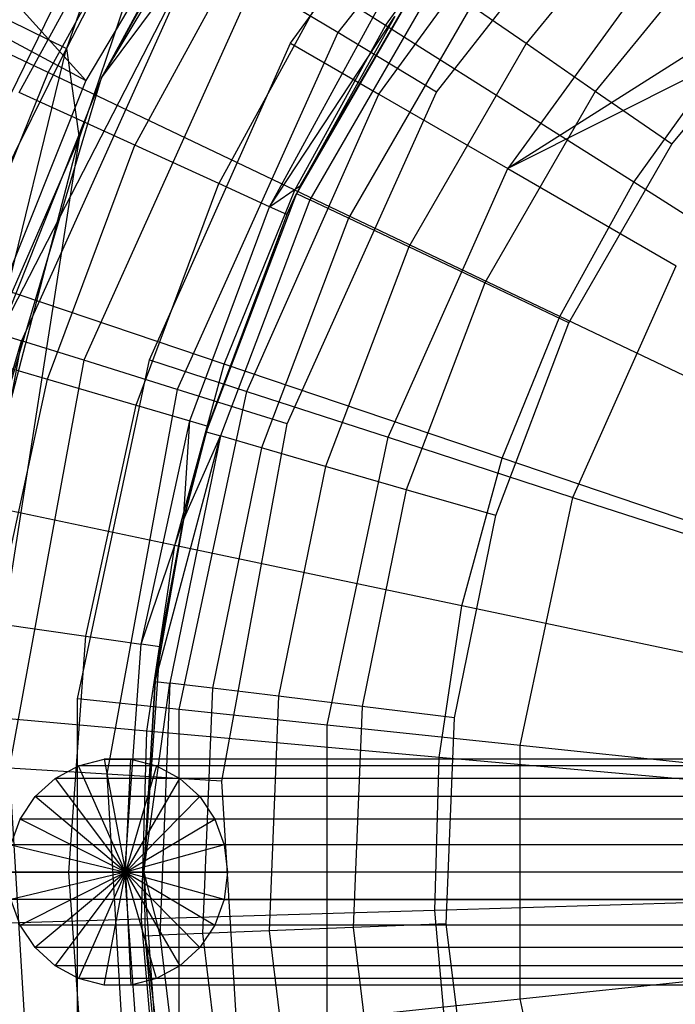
# Model space of a CAD drawing. Extents: x 4.9 to 22.3, y -20.4 to 0.
# Tile 40 of 95: x 11.866 to 12.519, y -11.809 to -10.829. Entities that reach past the tile are written whole.
import ezdxf

# ---------------------------------------------------------------- set-up
doc = ezdxf.new("R2010")
doc.units = 0
doc.header["$LTSCALE"] = 2.54
doc.layers.get('0').update_dxf_attribs({"color": 13, "linetype": 'CONTINUOUS'})

# ---------------------------------------------------------------- blocks, each defined once
blk = doc.blocks.new('AMELIA-10495_B_STL')
at = {"color": 0}
for p, q in [((11.93204, -10.8899, 1.93009), (11.01512, -9.8748, 2.91528)), ((11.93204, -10.8899, 1.93009), (11.01512, -9.8748, 2.91528)), ((10.84836, -10.31032, 2.91528), (11.93204, -10.8899, 1.93009)), ((10.84836, -10.31032, 2.91528), (11.93204, -10.8899, 1.93009)), ((12.42279, -10.53592, 0.25293), (12.18271, -10.84236, 0.25293)), ((12.42279, -10.53592, 0.25293), (12.18271, -10.84236, 0.25293)), ((12.01831, -10.57371, 10.13009), (11.74361, -11.13562, 10.13009)), ((12.01831, -10.57371, 12.73009), (11.74361, -11.13562, 12.73009)), ((12.01831, -10.57371, 10.13009), (11.74361, -11.13562, 10.13009)), ((12.01831, -10.57371, 12.73009), (11.74361, -11.13562, 12.73009)), ((12.13568, -10.85275, 18.43009), (12.33844, -10.57369, 18.43009)), ((12.13568, -10.85275, 18.43009), (12.33844, -10.57369, 18.43009)), ((12.00583, -10.59413, 18.28969), (11.91276, -10.85815, 18.28974)), ((12.00583, -10.59413, 18.28969), (11.91276, -10.85815, 18.28974)), ((12.03773, -10.61631, 18.43009), (11.91276, -10.85815, 18.28974)), ((12.03773, -10.61631, 18.43009), (11.91276, -10.85815, 18.28974)), ((12.03773, -10.61631, 18.43009), (11.92531, -10.9473, 18.43009)), ((12.03773, -10.61631, 18.43009), (11.92531, -10.9473, 18.43009)), ((12.28095, -10.90175, 0.23009), (12.50396, -10.6171, 0.23009)), ((12.28095, -10.90175, 0.23009), (12.50396, -10.6171, 0.23009)), ((11.94752, -10.8872, 0.53009), (12.10698, -10.62169, 1.44083)), ((11.94752, -10.8872, 0.53009), (12.10698, -10.62169, 1.44083)), ((12.07593, -10.64771, 1.93009), (11.93204, -10.8899, 1.93009)), ((12.22377, -10.90361, 19.0266), (12.41403, -10.64175, 19.0266)), ((12.22377, -10.90361, 19.0266), (12.41403, -10.64175, 19.0266)), ((11.86569, -10.90188, 8.65402), (11.9934, -10.66799, 8.65402)), ((11.86569, -10.90188, 8.65402), (11.9934, -10.66799, 8.65402)), ((12.51792, -10.67238, 10.80577), (12.3702, -10.8533, 10.80577)), ((12.51792, -10.67238, 10.80577), (12.3702, -10.8533, 10.80577)), ((12.23026, -10.83537, 3.4836), (12.33925, -10.68346, 3.4836)), ((12.23026, -10.83537, 3.4836), (12.33925, -10.68346, 3.4836)), ((11.89447, -10.88214, 3.67087), (12.00029, -10.69019, 3.67087)), ((11.89447, -10.88214, 3.67087), (12.00029, -10.69019, 3.67087)), ((12.23026, -10.83537, 3.4836), (12.00029, -10.69019, 3.67087)), ((12.23026, -10.83537, 3.4836), (12.00029, -10.69019, 3.67087)), ((11.94752, -10.8872, 1.93009), (12.04354, -10.71531, 1.93009)), ((11.94752, -10.8872, 1.93009), (12.04354, -10.71531, 1.93009)), ((12.03977, -10.7213, 1.50884), (11.94752, -10.8872, 0.53009)), ((12.03977, -10.7213, 1.50884), (11.94752, -10.8872, 0.53009)), ((12.03972, -10.72137, 1.6268), (11.94752, -10.8872, 1.93009)), ((12.03972, -10.72137, 1.6268), (11.94752, -10.8872, 1.93009)), ((12.09975, -10.73633, 8.91141), (11.98068, -10.95439, 8.91141)), ((12.09975, -10.73633, 8.91141), (11.98068, -10.95439, 8.91141)), ((12.57823, -10.73031, 10.84838), (12.43903, -10.90081, 10.84838)), ((12.57823, -10.73031, 10.84838), (12.43903, -10.90081, 10.84838)), ((12.02422, -10.74655, 0.53009), (11.94752, -10.8872, 0.53009)), ((12.02422, -10.74655, 0.53009), (11.94752, -10.8872, 0.53009)), ((12.52403, -10.7408, 19.61333), (12.35197, -10.97763, 19.61333)), ((12.52403, -10.7408, 19.61333), (12.35197, -10.97763, 19.61333)), ((11.84613, -11.14225, 0.53009), (12.04376, -10.75836, 0.41529)), ((11.84613, -11.14225, 0.53009), (12.04376, -10.75836, 0.41529)), ((12.04376, -10.75836, 0.41529), (11.86793, -11.14904, 0.41529)), ((12.04376, -10.75836, 0.41529), (11.86793, -11.14904, 0.41529)), ((11.94752, -10.8872, 0.53009), (12.04376, -10.75836, 0.41529)), ((11.94752, -10.8872, 0.53009), (12.04376, -10.75836, 0.41529)), ((11.89447, -10.88214, 3.67087), (11.67059, -10.77549, 3.88889)), ((11.89447, -10.88214, 3.67087), (11.67059, -10.77549, 3.88889)), ((12.17703, -10.786, 9.18306), (12.06424, -10.99255, 9.18306)), ((12.17703, -10.786, 9.18306), (12.06424, -10.99255, 9.18306)), ((12.26843, -10.78305, 10.56306), (12.14169, -11.00256, 10.56306)), ((12.26843, -10.78305, 10.56306), (12.14169, -11.00256, 10.56306)), ((12.1456, -10.99439, 9.75051), (12.26843, -10.78305, 10.56306)), ((12.1456, -10.99439, 9.75051), (12.26843, -10.78305, 10.56306)), ((12.09941, -10.792, 0.31796), (11.93002, -11.16839, 0.31796)), ((12.09941, -10.792, 0.31796), (11.93002, -11.16839, 0.31796)), ((12.18271, -10.84236, 0.25293), (12.09941, -10.792, 0.31796)), ((12.18271, -10.84236, 0.25293), (12.09941, -10.792, 0.31796)), ((12.28051, -10.79139, 10.65577), (12.15496, -11.00886, 10.65577)), ((12.28051, -10.79139, 10.65577), (12.15496, -11.00886, 10.65577)), ((12.51532, -10.95347, 10.86306), (12.64509, -10.79453, 10.86306)), ((12.51532, -10.95347, 10.86306), (12.64509, -10.79453, 10.86306)), ((12.11495, -11.01571, 9.46436), (12.22393, -10.81614, 9.46436)), ((12.11495, -11.01571, 9.46436), (12.22393, -10.81614, 9.46436)), ((12.31558, -10.8156, 10.7394), (12.19345, -11.02713, 10.7394)), ((12.31558, -10.8156, 10.7394), (12.19345, -11.02713, 10.7394)), ((12.3702, -10.8533, 10.80577), (12.31558, -10.8156, 10.7394)), ((12.3702, -10.8533, 10.80577), (12.31558, -10.8156, 10.7394)), ((12.11495, -11.01571, 9.46436), (12.23965, -10.82625, 9.75051)), ((12.11495, -11.01571, 9.46436), (12.23965, -10.82625, 9.75051)), ((12.23965, -10.82625, 9.75051), (12.1456, -10.99439, 9.75051)), ((12.23965, -10.82625, 9.75051), (12.1456, -10.99439, 9.75051)), ((11.85681, -10.8305, 18.18531), (11.91276, -10.85815, 18.28974)), ((11.85681, -10.8305, 18.18531), (11.91276, -10.85815, 18.28974)), ((12.13999, -10.9991, 3.4836), (12.23026, -10.83537, 3.4836)), ((12.13999, -10.9991, 3.4836), (12.23026, -10.83537, 3.4836)), ((12.47729, -10.99132, 3.3297), (12.23026, -10.83537, 3.4836)), ((12.47729, -10.99132, 3.3297), (12.23026, -10.83537, 3.4836)), ((12.5875, -10.82846, 19.94452), (12.35197, -10.97763, 19.61333)), ((12.5875, -10.82846, 19.94452), (12.35197, -10.97763, 19.61333)), ((12.18271, -10.84236, 0.25293), (12.02294, -11.19735, 0.25293)), ((12.18271, -10.84236, 0.25293), (12.02294, -11.19735, 0.25293)), ((12.28095, -10.90175, 0.23009), (12.18271, -10.84236, 0.25293)), ((12.28095, -10.90175, 0.23009), (12.18271, -10.84236, 0.25293)), ((11.99538, -11.16788, 18.43009), (12.13568, -10.85275, 18.43009)), ((11.99538, -11.16788, 18.43009), (12.13568, -10.85275, 18.43009)), ((12.13568, -10.85275, 18.43009), (12.22377, -10.90361, 19.0266)), ((12.13568, -10.85275, 18.43009), (12.22377, -10.90361, 19.0266)), ((12.3702, -10.8533, 10.80577), (12.25342, -11.05558, 10.80577)), ((12.3702, -10.8533, 10.80577), (12.25342, -11.05558, 10.80577)), ((12.61112, -10.84742, 20.03087), (12.35197, -10.97763, 19.61333)), ((12.61112, -10.84742, 20.03087), (12.35197, -10.97763, 19.61333)), ((12.43903, -10.90081, 10.84838), (12.3702, -10.8533, 10.80577)), ((12.43903, -10.90081, 10.84838), (12.3702, -10.8533, 10.80577)), ((11.78789, -11.10951, 18.18531), (11.91276, -10.85815, 18.28974)), ((11.78789, -11.10951, 18.18531), (11.91276, -10.85815, 18.28974)), ((11.84628, -11.12806, 18.28974), (11.91276, -10.85815, 18.28974)), ((11.84628, -11.12806, 18.28974), (11.91276, -10.85815, 18.28974)), ((11.91276, -10.85815, 18.28974), (11.92531, -10.9473, 18.43009)), ((11.91276, -10.85815, 18.28974), (11.92531, -10.9473, 18.43009)), ((12.47729, -10.99132, 3.3297), (12.56611, -10.86754, 3.3297)), ((12.47729, -10.99132, 3.3297), (12.56611, -10.86754, 3.3297)), ((11.81209, -11.08526, 3.67087), (11.89447, -10.88214, 3.67087)), ((11.81209, -11.08526, 3.67087), (11.89447, -10.88214, 3.67087)), ((12.13999, -10.9991, 3.4836), (11.89447, -10.88214, 3.67087)), ((12.13999, -10.9991, 3.4836), (11.89447, -10.88214, 3.67087)), ((11.77845, -11.45511, 1.93009), (11.94752, -10.8872, 1.93009)), ((11.77845, -11.45511, 1.93009), (11.94752, -10.8872, 1.93009)), ((11.93204, -10.8899, 1.93009), (11.82926, -11.14679, 1.93009)), ((11.94752, -10.8872, 1.93009), (11.84613, -11.14225, 0.53009)), ((11.94752, -10.8872, 1.93009), (11.84613, -11.14225, 0.53009)), ((11.94752, -10.8872, 0.53009), (11.84613, -11.14225, 0.53009)), ((11.94752, -10.8872, 0.53009), (11.84613, -11.14225, 0.53009)), ((11.94752, -10.8872, 1.93009), (11.94752, -10.8872, 0.53009)), ((11.94752, -10.8872, 1.93009), (11.94752, -10.8872, 0.53009)), ((11.98068, -10.95439, 8.91141), (11.86569, -10.90188, 8.65402)), ((11.98068, -10.95439, 8.91141), (11.86569, -10.90188, 8.65402)), ((12.09212, -11.19931, 19.0266), (12.22377, -10.90361, 19.0266)), ((12.09212, -11.19931, 19.0266), (12.22377, -10.90361, 19.0266)), ((12.13254, -11.2315, 0.23009), (12.28095, -10.90175, 0.23009)), ((12.13254, -11.2315, 0.23009), (12.28095, -10.90175, 0.23009)), ((12.22377, -10.90361, 19.0266), (12.35197, -10.97763, 19.61333)), ((12.22377, -10.90361, 19.0266), (12.35197, -10.97763, 19.61333)), ((12.43903, -10.90081, 10.84838), (12.32897, -11.09143, 10.84838)), ((12.43903, -10.90081, 10.84838), (12.32897, -11.09143, 10.84838)), ((12.51532, -10.95347, 10.86306), (12.43903, -10.90081, 10.84838)), ((12.51532, -10.95347, 10.86306), (12.43903, -10.90081, 10.84838)), ((11.80639, -11.40192, 18.28974), (11.92531, -10.9473, 18.43009)), ((11.80639, -11.40192, 18.28974), (11.92531, -10.9473, 18.43009)), ((11.92531, -10.9473, 18.43009), (11.83088, -11.55254, 18.43009)), ((11.92531, -10.9473, 18.43009), (11.83088, -11.55254, 18.43009)), ((11.84628, -11.12806, 18.28974), (11.92531, -10.9473, 18.43009)), ((11.84628, -11.12806, 18.28974), (11.92531, -10.9473, 18.43009)), ((12.41273, -11.13117, 10.86306), (12.51532, -10.95347, 10.86306)), ((12.41273, -11.13117, 10.86306), (12.51532, -10.95347, 10.86306)), ((11.89386, -11.18717, 8.91141), (11.98068, -10.95439, 8.91141)), ((11.89386, -11.18717, 8.91141), (11.98068, -10.95439, 8.91141)), ((12.06424, -10.99255, 9.18306), (11.98068, -10.95439, 8.91141)), ((12.06424, -10.99255, 9.18306), (11.98068, -10.95439, 8.91141)), ((12.2329, -11.24505, 19.61333), (12.35197, -10.97763, 19.61333)), ((12.2329, -11.24505, 19.61333), (12.35197, -10.97763, 19.61333)), ((12.35197, -10.97763, 19.61333), (12.51948, -11.07434, 20.1867)), ((12.35197, -10.97763, 19.61333), (12.51948, -11.07434, 20.1867)), ((11.982, -11.21305, 9.18306), (12.06424, -10.99255, 9.18306)), ((11.982, -11.21305, 9.18306), (12.06424, -10.99255, 9.18306)), ((12.11495, -11.01571, 9.46436), (12.06424, -10.99255, 9.18306)), ((12.11495, -11.01571, 9.46436), (12.06424, -10.99255, 9.18306)), ((12.40374, -11.12474, 3.3297), (12.47729, -10.99132, 3.3297)), ((12.40374, -11.12474, 3.3297), (12.47729, -10.99132, 3.3297)), ((12.73795, -11.15587, 3.21132), (12.47729, -10.99132, 3.3297)), ((12.73795, -11.15587, 3.21132), (12.47729, -10.99132, 3.3297)), ((12.14169, -11.00256, 10.56306), (12.05181, -11.23956, 10.56306)), ((12.14169, -11.00256, 10.56306), (12.05181, -11.23956, 10.56306)), ((12.06973, -11.17236, 3.4836), (12.13999, -10.9991, 3.4836)), ((12.06973, -11.17236, 3.4836), (12.13999, -10.9991, 3.4836)), ((12.11495, -11.01571, 9.46436), (12.1456, -10.99439, 9.75051)), ((12.11495, -11.01571, 9.46436), (12.1456, -10.99439, 9.75051)), ((12.1456, -10.99439, 9.75051), (12.13195, -11.02348, 9.75051)), ((12.1456, -10.99439, 9.75051), (12.13195, -11.02348, 9.75051)), ((12.13195, -11.02348, 9.75051), (12.14169, -11.00256, 10.56306)), ((12.13195, -11.02348, 9.75051), (12.14169, -11.00256, 10.56306)), ((12.40374, -11.12474, 3.3297), (12.13999, -10.9991, 3.4836)), ((12.40374, -11.12474, 3.3297), (12.13999, -10.9991, 3.4836)), ((12.1456, -10.99439, 9.75051), (12.14169, -11.00256, 10.56306)), ((12.1456, -10.99439, 9.75051), (12.14169, -11.00256, 10.56306)), ((12.14169, -11.00256, 10.56306), (12.15496, -11.00886, 10.65577)), ((12.14169, -11.00256, 10.56306), (12.15496, -11.00886, 10.65577)), ((12.15496, -11.00886, 10.65577), (12.06591, -11.24365, 10.65577)), ((12.15496, -11.00886, 10.65577), (12.06591, -11.24365, 10.65577)), ((12.19345, -11.02713, 10.7394), (12.15496, -11.00886, 10.65577)), ((12.19345, -11.02713, 10.7394), (12.15496, -11.00886, 10.65577)), ((12.03549, -11.22876, 9.46436), (12.11495, -11.01571, 9.46436)), ((12.03549, -11.22876, 9.46436), (12.11495, -11.01571, 9.46436)), ((12.13195, -11.02348, 9.75051), (12.11495, -11.01571, 9.46436)), ((12.13195, -11.02348, 9.75051), (12.11495, -11.01571, 9.46436)), ((12.13195, -11.02348, 9.75051), (12.05181, -11.23956, 10.56306)), ((12.13195, -11.02348, 9.75051), (12.05181, -11.23956, 10.56306)), ((12.13195, -11.02348, 9.75051), (12.05342, -11.23403, 9.75051)), ((12.13195, -11.02348, 9.75051), (12.05342, -11.23403, 9.75051)), ((12.19345, -11.02713, 10.7394), (12.10684, -11.2555, 10.7394)), ((12.19345, -11.02713, 10.7394), (12.10684, -11.2555, 10.7394)), ((12.25342, -11.05558, 10.80577), (12.19345, -11.02713, 10.7394)), ((12.25342, -11.05558, 10.80577), (12.19345, -11.02713, 10.7394)), ((12.25342, -11.05558, 10.80577), (12.17059, -11.27397, 10.80577)), ((12.25342, -11.05558, 10.80577), (12.17059, -11.27397, 10.80577)), ((12.32897, -11.09143, 10.84838), (12.25342, -11.05558, 10.80577)), ((12.32897, -11.09143, 10.84838), (12.25342, -11.05558, 10.80577)), ((12.41687, -11.30483, 20.1867), (12.51948, -11.07434, 20.1867)), ((12.41687, -11.30483, 20.1867), (12.51948, -11.07434, 20.1867)), ((12.06973, -11.17236, 3.4836), (11.81209, -11.08526, 3.67087)), ((12.06973, -11.17236, 3.4836), (11.81209, -11.08526, 3.67087)), ((12.32897, -11.09143, 10.84838), (12.25092, -11.29724, 10.84838)), ((12.32897, -11.09143, 10.84838), (12.25092, -11.29724, 10.84838)), ((12.41273, -11.13117, 10.86306), (12.32897, -11.09143, 10.84838)), ((12.41273, -11.13117, 10.86306), (12.32897, -11.09143, 10.84838)), ((12.34648, -11.26593, 3.3297), (12.40374, -11.12474, 3.3297)), ((12.34648, -11.26593, 3.3297), (12.40374, -11.12474, 3.3297)), ((12.68202, -11.25731, 3.21132), (12.40374, -11.12474, 3.3297)), ((12.68202, -11.25731, 3.21132), (12.40374, -11.12474, 3.3297)), ((12.33997, -11.32303, 10.86306), (12.41273, -11.13117, 10.86306)), ((12.33997, -11.32303, 10.86306), (12.41273, -11.13117, 10.86306)), ((11.77845, -11.45511, 0.53009), (11.86793, -11.14904, 0.41529)), ((11.77845, -11.45511, 0.53009), (11.86793, -11.14904, 0.41529)), ((11.86793, -11.14904, 0.41529), (11.7907, -11.57045, 0.41529)), ((11.86793, -11.14904, 0.41529), (11.7907, -11.57045, 0.41529)), ((11.84613, -11.14225, 0.53009), (11.86793, -11.14904, 0.41529)), ((11.84613, -11.14225, 0.53009), (11.86793, -11.14904, 0.41529)), ((11.93002, -11.16839, 0.31796), (11.86793, -11.14904, 0.41529)), ((11.93002, -11.16839, 0.31796), (11.86793, -11.14904, 0.41529)), ((11.77256, -11.15156, 8.65402), (11.89386, -11.18717, 8.91141)), ((11.77256, -11.15156, 8.65402), (11.89386, -11.18717, 8.91141)), ((11.93002, -11.16839, 0.31796), (11.85562, -11.57438, 0.31796)), ((11.93002, -11.16839, 0.31796), (11.85562, -11.57438, 0.31796)), ((11.92366, -11.50528, 18.43009), (11.99538, -11.16788, 18.43009)), ((11.92366, -11.50528, 18.43009), (11.99538, -11.16788, 18.43009)), ((12.02294, -11.19735, 0.25293), (11.93002, -11.16839, 0.31796)), ((12.02294, -11.19735, 0.25293), (11.93002, -11.16839, 0.31796)), ((11.99538, -11.16788, 18.43009), (12.09212, -11.19931, 19.0266)), ((11.99538, -11.16788, 18.43009), (12.09212, -11.19931, 19.0266)), ((12.02044, -11.35272, 3.4836), (12.06973, -11.17236, 3.4836)), ((12.02044, -11.35272, 3.4836), (12.06973, -11.17236, 3.4836)), ((12.34648, -11.26593, 3.3297), (12.06973, -11.17236, 3.4836)), ((12.34648, -11.26593, 3.3297), (12.06973, -11.17236, 3.4836)), ((11.84104, -11.42994, 8.91141), (11.89386, -11.18717, 8.91141)), ((11.84104, -11.42994, 8.91141), (11.89386, -11.18717, 8.91141)), ((11.89386, -11.18717, 8.91141), (11.982, -11.21305, 9.18306)), ((11.89386, -11.18717, 8.91141), (11.982, -11.21305, 9.18306)), ((12.02294, -11.19735, 0.25293), (11.95277, -11.58026, 0.25293)), ((12.02294, -11.19735, 0.25293), (11.95277, -11.58026, 0.25293)), ((12.13254, -11.2315, 0.23009), (12.02294, -11.19735, 0.25293)), ((12.13254, -11.2315, 0.23009), (12.02294, -11.19735, 0.25293)), ((12.02482, -11.51592, 19.0266), (12.09212, -11.19931, 19.0266)), ((12.02482, -11.51592, 19.0266), (12.09212, -11.19931, 19.0266)), ((12.09212, -11.19931, 19.0266), (12.2329, -11.24505, 19.61333)), ((12.09212, -11.19931, 19.0266), (12.2329, -11.24505, 19.61333)), ((11.93197, -11.44302, 9.18306), (11.982, -11.21305, 9.18306)), ((11.93197, -11.44302, 9.18306), (11.982, -11.21305, 9.18306)), ((11.982, -11.21305, 9.18306), (12.03549, -11.22876, 9.46436)), ((11.982, -11.21305, 9.18306), (12.03549, -11.22876, 9.46436)), ((11.98716, -11.45095, 9.46436), (12.03549, -11.22876, 9.46436)), ((11.98716, -11.45095, 9.46436), (12.03549, -11.22876, 9.46436)), ((12.02911, -11.32729, 9.75051), (12.03549, -11.22876, 9.46436)), ((12.02911, -11.32729, 9.75051), (12.03549, -11.22876, 9.46436)), ((12.05342, -11.23403, 9.75051), (12.02911, -11.32729, 9.75051)), ((12.05342, -11.23403, 9.75051), (12.02911, -11.32729, 9.75051)), ((12.03549, -11.22876, 9.46436), (12.05342, -11.23403, 9.75051)), ((12.03549, -11.22876, 9.46436), (12.05342, -11.23403, 9.75051)), ((12.05342, -11.23403, 9.75051), (12.05181, -11.23956, 10.56306)), ((12.05342, -11.23403, 9.75051), (12.05181, -11.23956, 10.56306)), ((12.06736, -11.58719, 0.23009), (12.13254, -11.2315, 0.23009)), ((12.06736, -11.58719, 0.23009), (12.13254, -11.2315, 0.23009)), ((12.00111, -11.48791, 10.56306), (12.06591, -11.24365, 10.65577)), ((12.00111, -11.48791, 10.56306), (12.06591, -11.24365, 10.65577)), ((12.06591, -11.24365, 10.65577), (12.01568, -11.48968, 10.65577)), ((12.06591, -11.24365, 10.65577), (12.01568, -11.48968, 10.65577)), ((12.02911, -11.32729, 9.75051), (12.05181, -11.23956, 10.56306)), ((12.05181, -11.23956, 10.56306), (12.02911, -11.32729, 10.56306)), ((12.02911, -11.32729, 9.75051), (12.05181, -11.23956, 10.56306)), ((12.05181, -11.23956, 10.56306), (12.02911, -11.32729, 10.56306)), ((12.02911, -11.32729, 10.56306), (12.06591, -11.24365, 10.65577)), ((12.02911, -11.32729, 10.56306), (12.06591, -11.24365, 10.65577)), ((12.05181, -11.23956, 10.56306), (12.06591, -11.24365, 10.65577)), ((12.05181, -11.23956, 10.56306), (12.06591, -11.24365, 10.65577)), ((12.10684, -11.2555, 10.7394), (12.06591, -11.24365, 10.65577)), ((12.10684, -11.2555, 10.7394), (12.06591, -11.24365, 10.65577)), ((12.17204, -11.53139, 19.61333), (12.2329, -11.24505, 19.61333)), ((12.17204, -11.53139, 19.61333), (12.2329, -11.24505, 19.61333)), ((12.2329, -11.24505, 19.61333), (12.41687, -11.30483, 20.1867)), ((12.2329, -11.24505, 19.61333), (12.41687, -11.30483, 20.1867)), ((12.10684, -11.2555, 10.7394), (12.05799, -11.49482, 10.7394)), ((12.10684, -11.2555, 10.7394), (12.05799, -11.49482, 10.7394)), ((12.17059, -11.27397, 10.80577), (12.10684, -11.2555, 10.7394)), ((12.17059, -11.27397, 10.80577), (12.10684, -11.2555, 10.7394)), ((12.30632, -11.41289, 3.3297), (12.34648, -11.26593, 3.3297)), ((12.30632, -11.41289, 3.3297), (12.34648, -11.26593, 3.3297)), ((12.63849, -11.36465, 3.21132), (12.34648, -11.26593, 3.3297)), ((12.63849, -11.36465, 3.21132), (12.34648, -11.26593, 3.3297)), ((12.17059, -11.27397, 10.80577), (12.12387, -11.50282, 10.80577)), ((12.17059, -11.27397, 10.80577), (12.12387, -11.50282, 10.80577)), ((12.25092, -11.29724, 10.84838), (12.17059, -11.27397, 10.80577)), ((12.25092, -11.29724, 10.84838), (12.17059, -11.27397, 10.80577)), ((12.02044, -11.35272, 3.4836), (11.75431, -11.2967, 3.67087)), ((12.02044, -11.35272, 3.4836), (11.75431, -11.2967, 3.67087)), ((12.25092, -11.29724, 10.84838), (12.20689, -11.5129, 10.84838)), ((12.25092, -11.29724, 10.84838), (12.20689, -11.5129, 10.84838)), ((12.33997, -11.32303, 10.86306), (12.25092, -11.29724, 10.84838)), ((12.33997, -11.32303, 10.86306), (12.25092, -11.29724, 10.84838)), ((12.36441, -11.55161, 20.1867), (12.41687, -11.30483, 20.1867)), ((12.36441, -11.55161, 20.1867), (12.41687, -11.30483, 20.1867)), ((12.41687, -11.30483, 20.1867), (12.64289, -11.37826, 20.74319)), ((12.41687, -11.30483, 20.1867), (12.64289, -11.37826, 20.74319)), ((12.29892, -11.52407, 10.86306), (12.33997, -11.32303, 10.86306)), ((12.29892, -11.52407, 10.86306), (12.33997, -11.32303, 10.86306)), ((11.98716, -11.45095, 9.46436), (12.02911, -11.32729, 9.75051)), ((11.98716, -11.45095, 9.46436), (12.02911, -11.32729, 9.75051)), ((12.02911, -11.32729, 10.56306), (12.00111, -11.48791, 10.56306)), ((12.02911, -11.32729, 10.56306), (12.00111, -11.48791, 10.56306)), ((12.02911, -11.32729, 9.75051), (12.00566, -11.45361, 9.75051)), ((12.00566, -11.45361, 9.75051), (12.02911, -11.32729, 10.56306)), ((12.00566, -11.45361, 9.75051), (12.02911, -11.32729, 10.56306)), ((12.02911, -11.32729, 9.75051), (12.00566, -11.45361, 9.75051)), ((12.02911, -11.32729, 9.75051), (12.02911, -11.32729, 10.56306)), ((12.02911, -11.32729, 9.75051), (12.02911, -11.32729, 10.56306)), ((11.99284, -11.53763, 3.4836), (12.02044, -11.35272, 3.4836)), ((11.99284, -11.53763, 3.4836), (12.02044, -11.35272, 3.4836)), ((12.30632, -11.41289, 3.3297), (12.02044, -11.35272, 3.4836)), ((12.30632, -11.41289, 3.3297), (12.02044, -11.35272, 3.4836)), ((12.28383, -11.56357, 3.3297), (12.30632, -11.41289, 3.3297)), ((12.28383, -11.56357, 3.3297), (12.30632, -11.41289, 3.3297)), ((12.60796, -11.47638, 3.21132), (12.30632, -11.41289, 3.3297)), ((12.60796, -11.47638, 3.21132), (12.30632, -11.41289, 3.3297)), ((11.84104, -11.42994, 8.91141), (11.93197, -11.44302, 9.18306)), ((11.84104, -11.42994, 8.91141), (11.93197, -11.44302, 9.18306)), ((11.91519, -11.67775, 9.18306), (11.93197, -11.44302, 9.18306)), ((11.91519, -11.67775, 9.18306), (11.93197, -11.44302, 9.18306)), ((11.93197, -11.44302, 9.18306), (11.98716, -11.45095, 9.46436)), ((11.93197, -11.44302, 9.18306), (11.98716, -11.45095, 9.46436)), ((11.97094, -11.67775, 9.46436), (11.98716, -11.45095, 9.46436)), ((11.97094, -11.67775, 9.46436), (11.98716, -11.45095, 9.46436)), ((12.00566, -11.45361, 9.75051), (11.98716, -11.45095, 9.46436)), ((12.00566, -11.45361, 9.75051), (11.98716, -11.45095, 9.46436)), ((12.00566, -11.45361, 9.75051), (11.98963, -11.67775, 9.75051)), ((12.00566, -11.45361, 9.75051), (11.98963, -11.67775, 9.75051)), ((12.00566, -11.45361, 9.75051), (12.00111, -11.48791, 10.56306)), ((12.00566, -11.45361, 9.75051), (12.00111, -11.48791, 10.56306)), ((11.98963, -11.67775, 9.75051), (12.00111, -11.48791, 10.56306)), ((12.00111, -11.48791, 10.56306), (11.98963, -11.67775, 10.56306)), ((11.98963, -11.67775, 9.75051), (12.00111, -11.48791, 10.56306)), ((12.00111, -11.48791, 10.56306), (11.98963, -11.67775, 10.56306)), ((11.98963, -11.67775, 10.56306), (12.01568, -11.48968, 10.65577)), ((11.98963, -11.67775, 10.56306), (12.01568, -11.48968, 10.65577)), ((12.00111, -11.48791, 10.56306), (12.01568, -11.48968, 10.65577)), ((12.00111, -11.48791, 10.56306), (12.01568, -11.48968, 10.65577)), ((12.01568, -11.48968, 10.65577), (12.00557, -11.74058, 10.65577)), ((12.01568, -11.48968, 10.65577), (12.00557, -11.74058, 10.65577)), ((12.05799, -11.49482, 10.7394), (12.01568, -11.48968, 10.65577)), ((12.05799, -11.49482, 10.7394), (12.01568, -11.48968, 10.65577)), ((12.05799, -11.49482, 10.7394), (12.04815, -11.73887, 10.7394)), ((12.05799, -11.49482, 10.7394), (12.04815, -11.73887, 10.7394)), ((12.12387, -11.50282, 10.80577), (12.05799, -11.49482, 10.7394)), ((12.12387, -11.50282, 10.80577), (12.05799, -11.49482, 10.7394)), ((12.12387, -11.50282, 10.80577), (12.11447, -11.73619, 10.80577)), ((12.12387, -11.50282, 10.80577), (12.11447, -11.73619, 10.80577)), ((12.20689, -11.5129, 10.84838), (12.12387, -11.50282, 10.80577)), ((12.20689, -11.5129, 10.84838), (12.12387, -11.50282, 10.80577)), ((11.92366, -11.85023, 18.43009), (11.92366, -11.50528, 18.43009)), ((11.92366, -11.85023, 18.43009), (11.92366, -11.50528, 18.43009)), ((12.02482, -11.51592, 19.0266), (11.92366, -11.50528, 18.43009)), ((12.02482, -11.51592, 19.0266), (11.92366, -11.50528, 18.43009)), ((11.99284, -11.53763, 3.4836), (11.72195, -11.51348, 3.67087)), ((11.99284, -11.53763, 3.4836), (11.72195, -11.51348, 3.67087)), ((12.02482, -11.8396, 19.0266), (12.02482, -11.51592, 19.0266)), ((12.02482, -11.8396, 19.0266), (12.02482, -11.51592, 19.0266)), ((12.17204, -11.53139, 19.61333), (12.02482, -11.51592, 19.0266)), ((12.17204, -11.53139, 19.61333), (12.02482, -11.51592, 19.0266)), ((12.20689, -11.5129, 10.84838), (12.19803, -11.73283, 10.84838)), ((12.20689, -11.5129, 10.84838), (12.19803, -11.73283, 10.84838)), ((12.29892, -11.52407, 10.86306), (12.20689, -11.5129, 10.84838)), ((12.29892, -11.52407, 10.86306), (12.20689, -11.5129, 10.84838)), ((12.17204, -11.82412, 19.61333), (12.17204, -11.53139, 19.61333)), ((12.17204, -11.82412, 19.61333), (12.17204, -11.53139, 19.61333)), ((12.36441, -11.55161, 20.1867), (12.17204, -11.53139, 19.61333)), ((12.36441, -11.55161, 20.1867), (12.17204, -11.53139, 19.61333)), ((12.29066, -11.72909, 10.86306), (12.29892, -11.52407, 10.86306)), ((12.29066, -11.72909, 10.86306), (12.29892, -11.52407, 10.86306)), ((11.9873, -11.72452, 3.4836), (11.99284, -11.53763, 3.4836)), ((11.9873, -11.72452, 3.4836), (11.99284, -11.53763, 3.4836)), ((12.28383, -11.56357, 3.3297), (11.99284, -11.53763, 3.4836)), ((12.28383, -11.56357, 3.3297), (11.99284, -11.53763, 3.4836)), ((12.36441, -11.8039, 20.1867), (12.36441, -11.55161, 20.1867)), ((12.36441, -11.8039, 20.1867), (12.36441, -11.55161, 20.1867)), ((12.60076, -11.57645, 20.74319), (12.36441, -11.55161, 20.1867)), ((12.60076, -11.57645, 20.74319), (12.36441, -11.55161, 20.1867)), ((11.92475, -11.57184, 7.91993), (11.95037, -11.5653, 7.92679)), ((11.92475, -11.57184, 7.91993), (11.95037, -11.5653, 7.92679)), ((12.93682, -11.5653, 4.24136), (11.95037, -11.5653, 7.92679)), ((11.95037, -11.5653, 7.92679), (11.97675, -11.5653, 7.93385)), ((12.93682, -11.5653, 4.24136), (11.95037, -11.5653, 7.92679)), ((11.95037, -11.5653, 7.92679), (11.97675, -11.5653, 7.93385)), ((11.95037, -11.5653, 7.92679), (11.9714, -11.67775, 7.90103)), ((11.95037, -11.5653, 7.92679), (11.9714, -11.67775, 7.90103)), ((11.9714, -11.67775, 7.90103), (11.97675, -11.5653, 7.93385)), ((11.9714, -11.67775, 7.90103), (11.97675, -11.5653, 7.93385)), ((12.9632, -11.5653, 4.24842), (11.97675, -11.5653, 7.93385)), ((11.97675, -11.5653, 7.93385), (12.00236, -11.57184, 7.9407)), ((12.9632, -11.5653, 4.24842), (11.97675, -11.5653, 7.93385)), ((11.97675, -11.5653, 7.93385), (12.00236, -11.57184, 7.9407)), ((12.27931, -11.71586, 3.3297), (12.28383, -11.56357, 3.3297)), ((12.27931, -11.71586, 3.3297), (12.28383, -11.56357, 3.3297)), ((12.59086, -11.59095, 3.21132), (12.28383, -11.56357, 3.3297)), ((12.59086, -11.59095, 3.21132), (12.28383, -11.56357, 3.3297)), ((11.85562, -11.57438, 0.31796), (11.88054, -11.98638, 0.31796)), ((11.95277, -11.58026, 0.25293), (11.85562, -11.57438, 0.31796)), ((11.85562, -11.57438, 0.31796), (11.88054, -11.98638, 0.31796)), ((11.95277, -11.58026, 0.25293), (11.85562, -11.57438, 0.31796)), ((11.9014, -11.58453, 7.91368), (11.92475, -11.57184, 7.91993)), ((11.9014, -11.58453, 7.91368), (11.92475, -11.57184, 7.91993)), ((12.91121, -11.57184, 4.2345), (11.92475, -11.57184, 7.91993)), ((12.91121, -11.57184, 4.2345), (11.92475, -11.57184, 7.91993)), ((11.9714, -11.67775, 7.90103), (11.92475, -11.57184, 7.91993)), ((11.9714, -11.67775, 7.90103), (11.92475, -11.57184, 7.91993)), ((11.95277, -11.58026, 0.25293), (11.97627, -11.96883, 0.25293)), ((12.06736, -11.58719, 0.23009), (11.95277, -11.58026, 0.25293)), ((11.95277, -11.58026, 0.25293), (11.97627, -11.96883, 0.25293)), ((12.06736, -11.58719, 0.23009), (11.95277, -11.58026, 0.25293)), ((12.00236, -11.57184, 7.9407), (11.9714, -11.67775, 7.90103)), ((12.00236, -11.57184, 7.9407), (11.9714, -11.67775, 7.90103)), ((12.98881, -11.57184, 4.25527), (12.00236, -11.57184, 7.9407)), ((12.00236, -11.57184, 7.9407), (12.02572, -11.58453, 7.94696)), ((12.98881, -11.57184, 4.25527), (12.00236, -11.57184, 7.9407)), ((12.00236, -11.57184, 7.9407), (12.02572, -11.58453, 7.94696)), ((11.88165, -11.60264, 7.90839), (11.9014, -11.58453, 7.91368)), ((11.88165, -11.60264, 7.90839), (11.9014, -11.58453, 7.91368)), ((12.88785, -11.58453, 4.22825), (11.9014, -11.58453, 7.91368)), ((12.88785, -11.58453, 4.22825), (11.9014, -11.58453, 7.91368)), ((11.9014, -11.58453, 7.91368), (11.9714, -11.67775, 7.90103)), ((11.9014, -11.58453, 7.91368), (11.9714, -11.67775, 7.90103)), ((11.9714, -11.67775, 7.90103), (12.02572, -11.58453, 7.94696)), ((11.9714, -11.67775, 7.90103), (12.02572, -11.58453, 7.94696)), ((13.01217, -11.58453, 4.26153), (12.02572, -11.58453, 7.94696)), ((12.02572, -11.58453, 7.94696), (12.04547, -11.60264, 7.95224)), ((13.01217, -11.58453, 4.26153), (12.02572, -11.58453, 7.94696)), ((12.02572, -11.58453, 7.94696), (12.04547, -11.60264, 7.95224)), ((12.0892, -11.94814, 0.23009), (12.06736, -11.58719, 0.23009)), ((12.0892, -11.94814, 0.23009), (12.06736, -11.58719, 0.23009)), ((11.86666, -11.62511, 7.90438), (11.88165, -11.60264, 7.90839)), ((11.86666, -11.62511, 7.90438), (11.88165, -11.60264, 7.90839)), ((12.8681, -11.60264, 4.22297), (11.88165, -11.60264, 7.90839)), ((12.8681, -11.60264, 4.22297), (11.88165, -11.60264, 7.90839)), ((11.9714, -11.67775, 7.90103), (11.88165, -11.60264, 7.90839)), ((11.9714, -11.67775, 7.90103), (11.88165, -11.60264, 7.90839)), ((12.04547, -11.60264, 7.95224), (11.9714, -11.67775, 7.90103)), ((12.04547, -11.60264, 7.95224), (11.9714, -11.67775, 7.90103)), ((13.03192, -11.60264, 4.26681), (12.04547, -11.60264, 7.95224)), ((12.04547, -11.60264, 7.95224), (12.06045, -11.62511, 7.95625)), ((13.03192, -11.60264, 4.26681), (12.04547, -11.60264, 7.95224)), ((12.04547, -11.60264, 7.95224), (12.06045, -11.62511, 7.95625)), ((11.85731, -11.65065, 7.90188), (11.86666, -11.62511, 7.90438)), ((11.85731, -11.65065, 7.90188), (11.86666, -11.62511, 7.90438)), ((12.85312, -11.62511, 4.21895), (11.86666, -11.62511, 7.90438)), ((12.85312, -11.62511, 4.21895), (11.86666, -11.62511, 7.90438)), ((11.9714, -11.67775, 7.90103), (11.86666, -11.62511, 7.90438)), ((11.9714, -11.67775, 7.90103), (11.86666, -11.62511, 7.90438)), ((11.9714, -11.67775, 7.90103), (12.06045, -11.62511, 7.95625)), ((11.9714, -11.67775, 7.90103), (12.06045, -11.62511, 7.95625)), ((13.0469, -11.62511, 4.27082), (12.06045, -11.62511, 7.95625)), ((12.06045, -11.62511, 7.95625), (12.06981, -11.65065, 7.95876)), ((13.0469, -11.62511, 4.27082), (12.06045, -11.62511, 7.95625)), ((12.06045, -11.62511, 7.95625), (12.06981, -11.65065, 7.95876)), ((12.84376, -11.65065, 4.21645), (11.85731, -11.65065, 7.90188)), ((12.84376, -11.65065, 4.21645), (11.85731, -11.65065, 7.90188)), ((11.85731, -11.65065, 7.90188), (11.9714, -11.67775, 7.90103)), ((11.85731, -11.65065, 7.90188), (11.9714, -11.67775, 7.90103)), ((12.06981, -11.65065, 7.95876), (11.9714, -11.67775, 7.90103)), ((12.06981, -11.65065, 7.95876), (11.9714, -11.67775, 7.90103)), ((13.05626, -11.65065, 4.27333), (12.06981, -11.65065, 7.95876)), ((12.06981, -11.65065, 7.95876), (12.07299, -11.67775, 7.95961)), ((13.05626, -11.65065, 4.27333), (12.06981, -11.65065, 7.95876)), ((12.06981, -11.65065, 7.95876), (12.07299, -11.67775, 7.95961)), ((11.82332, -11.67775, 8.91141), (11.91519, -11.67775, 9.18306)), ((11.82332, -11.67775, 8.91141), (11.91519, -11.67775, 9.18306)), ((12.84058, -11.67775, 4.2156), (11.85413, -11.67775, 7.90103)), ((12.84058, -11.67775, 4.2156), (11.85413, -11.67775, 7.90103)), ((11.85413, -11.67775, 7.90103), (11.9714, -11.67775, 7.90103)), ((11.85413, -11.67775, 7.90103), (11.9714, -11.67775, 7.90103)), ((11.9714, -11.67775, 7.90103), (11.85731, -11.70486, 7.90188)), ((11.9714, -11.67775, 7.90103), (11.85731, -11.70486, 7.90188)), ((11.86666, -11.7304, 7.90438), (11.9714, -11.67775, 7.90103)), ((11.86666, -11.7304, 7.90438), (11.9714, -11.67775, 7.90103)), ((11.9714, -11.67775, 7.90103), (11.88165, -11.75287, 7.90839)), ((11.9714, -11.67775, 7.90103), (11.88165, -11.75287, 7.90839)), ((11.9014, -11.77098, 7.91368), (11.9714, -11.67775, 7.90103)), ((11.9014, -11.77098, 7.91368), (11.9714, -11.67775, 7.90103)), ((11.93197, -11.91249, 9.18306), (11.91519, -11.67775, 9.18306)), ((11.91519, -11.67775, 9.18306), (11.97094, -11.67775, 9.46436)), ((11.91519, -11.67775, 9.18306), (11.97094, -11.67775, 9.46436)), ((11.93197, -11.91249, 9.18306), (11.91519, -11.67775, 9.18306)), ((11.9714, -11.67775, 7.90103), (11.92475, -11.78367, 7.91993)), ((11.9714, -11.67775, 7.90103), (11.92475, -11.78367, 7.91993)), ((11.95037, -11.79021, 7.92679), (11.9714, -11.67775, 7.90103)), ((11.95037, -11.79021, 7.92679), (11.9714, -11.67775, 7.90103)), ((11.98716, -11.90456, 9.46436), (11.97094, -11.67775, 9.46436)), ((11.97094, -11.67775, 9.46436), (11.98963, -11.67775, 9.75051)), ((11.98716, -11.90456, 9.46436), (11.97094, -11.67775, 9.46436)), ((11.97094, -11.67775, 9.46436), (11.98963, -11.67775, 9.75051)), ((12.00236, -11.78367, 7.9407), (11.9714, -11.67775, 7.90103)), ((11.9714, -11.67775, 7.90103), (11.97675, -11.79021, 7.93385)), ((12.04547, -11.75287, 7.95224), (11.9714, -11.67775, 7.90103)), ((11.9714, -11.67775, 7.90103), (12.02572, -11.77098, 7.94696)), ((12.06981, -11.70486, 7.95876), (11.9714, -11.67775, 7.90103)), ((11.9714, -11.67775, 7.90103), (12.06045, -11.7304, 7.95625)), ((11.9714, -11.67775, 7.90103), (12.07299, -11.67775, 7.95961)), ((11.9714, -11.67775, 7.90103), (12.07299, -11.67775, 7.95961)), ((12.06981, -11.70486, 7.95876), (11.9714, -11.67775, 7.90103)), ((11.9714, -11.67775, 7.90103), (12.06045, -11.7304, 7.95625)), ((12.04547, -11.75287, 7.95224), (11.9714, -11.67775, 7.90103)), ((11.9714, -11.67775, 7.90103), (12.02572, -11.77098, 7.94696)), ((12.00236, -11.78367, 7.9407), (11.9714, -11.67775, 7.90103)), ((11.9714, -11.67775, 7.90103), (11.97675, -11.79021, 7.93385)), ((11.98963, -11.67775, 9.75051), (12.00566, -11.9019, 9.75051)), ((11.98963, -11.67775, 9.75051), (12.00566, -11.9019, 9.75051)), ((11.98963, -11.67775, 9.75051), (11.9909, -11.74117, 10.56306)), ((11.98963, -11.67775, 9.75051), (11.9909, -11.74117, 10.56306)), ((11.98963, -11.67775, 9.75051), (11.98963, -11.67775, 10.56306)), ((11.98963, -11.67775, 10.56306), (11.9909, -11.74117, 10.56306)), ((11.98963, -11.67775, 9.75051), (11.98963, -11.67775, 10.56306)), ((11.98963, -11.67775, 10.56306), (11.9909, -11.74117, 10.56306)), ((11.98963, -11.67775, 10.56306), (12.00557, -11.74058, 10.65577)), ((11.98963, -11.67775, 10.56306), (12.00557, -11.74058, 10.65577)), ((12.07299, -11.67775, 7.95961), (12.06981, -11.70486, 7.95876)), ((12.07299, -11.67775, 7.95961), (12.06981, -11.70486, 7.95876)), ((13.05944, -11.67775, 4.27418), (12.07299, -11.67775, 7.95961)), ((13.05944, -11.67775, 4.27418), (12.07299, -11.67775, 7.95961)), ((12.84376, -11.70486, 4.21645), (11.85731, -11.70486, 7.90188)), ((12.84376, -11.70486, 4.21645), (11.85731, -11.70486, 7.90188)), ((11.86666, -11.7304, 7.90438), (11.85731, -11.70486, 7.90188)), ((11.86666, -11.7304, 7.90438), (11.85731, -11.70486, 7.90188)), ((12.06981, -11.70486, 7.95876), (12.06045, -11.7304, 7.95625)), ((12.06981, -11.70486, 7.95876), (12.06045, -11.7304, 7.95625)), ((12.06981, -11.70486, 7.95876), (13.05626, -11.70486, 4.27333)), ((12.06981, -11.70486, 7.95876), (13.05626, -11.70486, 4.27333)), ((12.58742, -11.70673, 3.21132), (12.27931, -11.71586, 3.3297)), ((12.58742, -11.70673, 3.21132), (12.27931, -11.71586, 3.3297)), ((12.27931, -11.71586, 3.3297), (11.9873, -11.72452, 3.4836)), ((12.27931, -11.71586, 3.3297), (11.9873, -11.72452, 3.4836)), ((12.29284, -11.86761, 3.3297), (12.27931, -11.71586, 3.3297)), ((12.29284, -11.86761, 3.3297), (12.27931, -11.71586, 3.3297)), ((11.9873, -11.72452, 3.4836), (11.71546, -11.73258, 3.67087)), ((11.9873, -11.72452, 3.4836), (11.71546, -11.73258, 3.67087)), ((12.0039, -11.91074, 3.4836), (11.9873, -11.72452, 3.4836)), ((12.0039, -11.91074, 3.4836), (11.9873, -11.72452, 3.4836)), ((12.85312, -11.7304, 4.21895), (11.86666, -11.7304, 7.90438)), ((12.85312, -11.7304, 4.21895), (11.86666, -11.7304, 7.90438)), ((11.88165, -11.75287, 7.90839), (11.86666, -11.7304, 7.90438)), ((11.88165, -11.75287, 7.90839), (11.86666, -11.7304, 7.90438)), ((12.06045, -11.7304, 7.95625), (12.04547, -11.75287, 7.95224)), ((12.06045, -11.7304, 7.95625), (12.04547, -11.75287, 7.95224)), ((12.11447, -11.73619, 10.80577), (12.04815, -11.73887, 10.7394)), ((12.11447, -11.73619, 10.80577), (12.04815, -11.73887, 10.7394)), ((13.0469, -11.7304, 4.27082), (12.06045, -11.7304, 7.95625)), ((13.0469, -11.7304, 4.27082), (12.06045, -11.7304, 7.95625)), ((12.19803, -11.73283, 10.84838), (12.11447, -11.73619, 10.80577)), ((12.19803, -11.73283, 10.84838), (12.11447, -11.73619, 10.80577)), ((12.11447, -11.73619, 10.80577), (12.14262, -11.96806, 10.80577)), ((12.11447, -11.73619, 10.80577), (12.14262, -11.96806, 10.80577)), ((12.29066, -11.72909, 10.86306), (12.19803, -11.73283, 10.84838)), ((12.29066, -11.72909, 10.86306), (12.19803, -11.73283, 10.84838)), ((12.19803, -11.73283, 10.84838), (12.22456, -11.95133, 10.84838)), ((12.19803, -11.73283, 10.84838), (12.22456, -11.95133, 10.84838)), ((12.31539, -11.93279, 10.86306), (12.29066, -11.72909, 10.86306)), ((12.31539, -11.93279, 10.86306), (12.29066, -11.72909, 10.86306)), ((11.9909, -11.74117, 10.56306), (12.00557, -11.74058, 10.65577)), ((11.9909, -11.74117, 10.56306), (12.00557, -11.74058, 10.65577)), ((12.00566, -11.9019, 9.75051), (11.9909, -11.74117, 10.56306)), ((11.9909, -11.74117, 10.56306), (12.02146, -11.9928, 10.56306)), ((12.00566, -11.9019, 9.75051), (11.9909, -11.74117, 10.56306)), ((11.9909, -11.74117, 10.56306), (12.02146, -11.9928, 10.56306)), ((12.04815, -11.73887, 10.7394), (12.00557, -11.74058, 10.65577)), ((12.04815, -11.73887, 10.7394), (12.00557, -11.74058, 10.65577)), ((12.00557, -11.74058, 10.65577), (12.03584, -11.98986, 10.65577)), ((12.00557, -11.74058, 10.65577), (12.03584, -11.98986, 10.65577)), ((12.04815, -11.73887, 10.7394), (12.07759, -11.98134, 10.7394)), ((12.04815, -11.73887, 10.7394), (12.07759, -11.98134, 10.7394)), ((12.8681, -11.75287, 4.22297), (11.88165, -11.75287, 7.90839)), ((12.8681, -11.75287, 4.22297), (11.88165, -11.75287, 7.90839)), ((11.9014, -11.77098, 7.91368), (11.88165, -11.75287, 7.90839)), ((11.9014, -11.77098, 7.91368), (11.88165, -11.75287, 7.90839)), ((12.04547, -11.75287, 7.95224), (12.02572, -11.77098, 7.94696)), ((12.04547, -11.75287, 7.95224), (12.02572, -11.77098, 7.94696)), ((13.03192, -11.75287, 4.26681), (12.04547, -11.75287, 7.95224)), ((13.03192, -11.75287, 4.26681), (12.04547, -11.75287, 7.95224)), ((12.88785, -11.77098, 4.22825), (11.9014, -11.77098, 7.91368)), ((12.88785, -11.77098, 4.22825), (11.9014, -11.77098, 7.91368)), ((11.92475, -11.78367, 7.91993), (11.9014, -11.77098, 7.91368)), ((11.92475, -11.78367, 7.91993), (11.9014, -11.77098, 7.91368)), ((12.02572, -11.77098, 7.94696), (12.00236, -11.78367, 7.9407)), ((12.02572, -11.77098, 7.94696), (12.00236, -11.78367, 7.9407)), ((13.01217, -11.77098, 4.26153), (12.02572, -11.77098, 7.94696)), ((13.01217, -11.77098, 4.26153), (12.02572, -11.77098, 7.94696)), ((12.91121, -11.78367, 4.2345), (11.92475, -11.78367, 7.91993)), ((12.91121, -11.78367, 4.2345), (11.92475, -11.78367, 7.91993)), ((11.95037, -11.79021, 7.92679), (11.92475, -11.78367, 7.91993)), ((11.95037, -11.79021, 7.92679), (11.92475, -11.78367, 7.91993)), ((12.00236, -11.78367, 7.9407), (11.97675, -11.79021, 7.93385)), ((12.00236, -11.78367, 7.9407), (11.97675, -11.79021, 7.93385)), ((12.98881, -11.78367, 4.25527), (12.00236, -11.78367, 7.9407)), ((12.98881, -11.78367, 4.25527), (12.00236, -11.78367, 7.9407)), ((12.36441, -11.8039, 20.1867), (12.60076, -11.77906, 20.74319)), ((12.36441, -11.8039, 20.1867), (12.60076, -11.77906, 20.74319)), ((12.93682, -11.79021, 4.24136), (11.95037, -11.79021, 7.92679)), ((12.93682, -11.79021, 4.24136), (11.95037, -11.79021, 7.92679)), ((11.97675, -11.79021, 7.93385), (11.95037, -11.79021, 7.92679)), ((11.97675, -11.79021, 7.93385), (11.95037, -11.79021, 7.92679)), ((12.9632, -11.79021, 4.24842), (11.97675, -11.79021, 7.93385)), ((12.9632, -11.79021, 4.24842), (11.97675, -11.79021, 7.93385)), ((12.17204, -11.82412, 19.61333), (12.36441, -11.8039, 20.1867)), ((12.17204, -11.82412, 19.61333), (12.36441, -11.8039, 20.1867)), ((12.41687, -12.05069, 20.1867), (12.36441, -11.8039, 20.1867)), ((12.41687, -12.05069, 20.1867), (12.36441, -11.8039, 20.1867))]:
    blk.add_line(p, q, dxfattribs=at)

msp = doc.modelspace()

# ---------------------------------------------------------------- block references
at = {"color": 0}
msp.add_blockref('AMELIA-10495_B_STL', (0, 0), dxfattribs=at)

doc.saveas('drawing.dxf')
